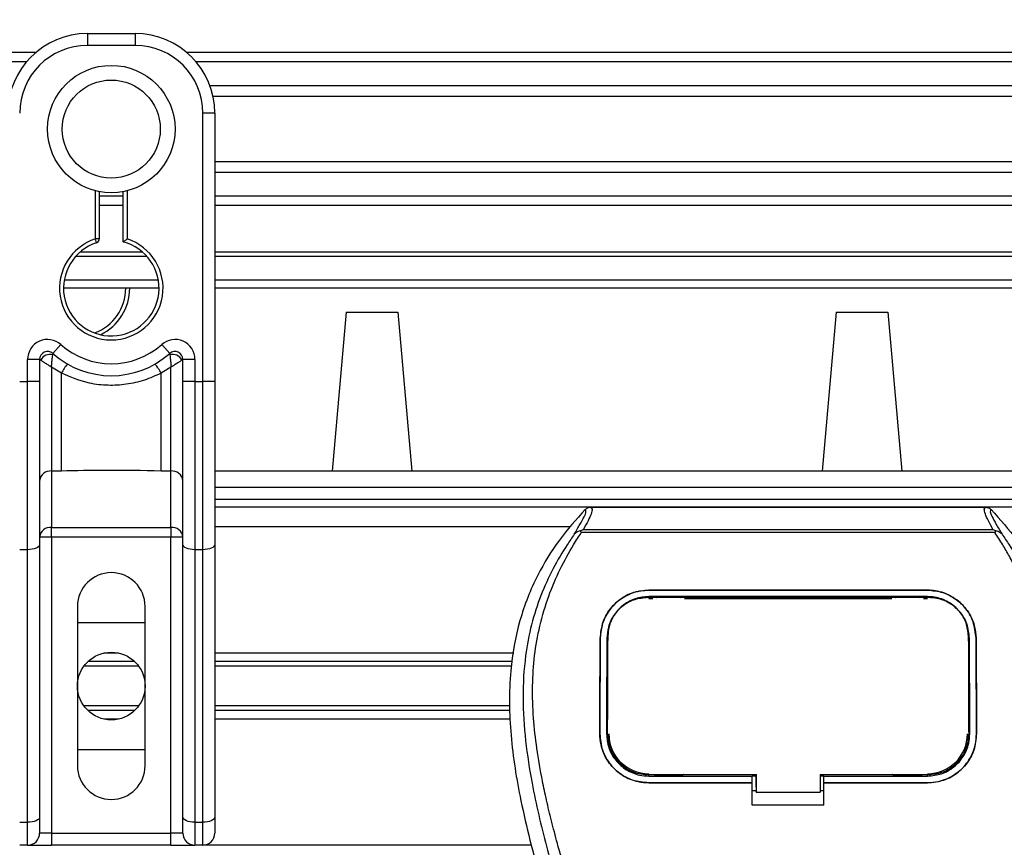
# Model space of a CAD drawing. Header units: millimetres. Extents: x 0 to 420, y 0 to 297.
# Tile 45 of 88: x 170 to 184, y 262 to 274. Entities that reach past the tile are written whole.
import ezdxf

# ---------------------------------------------------------------- set-up
doc = ezdxf.new("R2010")
doc.units = ezdxf.units.MM
doc.layers.add('QUOTE', color=174, linetype='Continuous')
doc.styles.add('SLDTEXTSTYLE3', font='TXT', dxfattribs={"width": 0.75})
doc.dimstyles.new('SLDDIMSTYLE0', dxfattribs={"dimtxt": 3, "dimasz": 3, "dimexe": 0, "dimexo": 0.0625, "dimgap": 0.75, "dimtad": 1, "dimlfac": 8.795212, "dimrnd": 1e-09, "dimzin": 12, "dimdsep": 46, "dimtxsty": 'SLDTEXTSTYLE3', "dimsah": 1, "dimcen": 0.09, "dimadec": 0, "dimazin": 3, "dimtfac": 1, "dimtdec": 3, "dimtofl": 0, "dimtmove": 0, "dimatfit": 3, "dimfxl": 0, "dimfrac": 2, "dimtolj": 1, "dimtzin": 12, "dimarcsym": 0})

# ---------------------------------------------------------------- blocks, each defined once
blk = doc.blocks.new('_D')
at = {"layer": 'QUOTE'}
for p, q in [((66.096, 266.582), (66.096, 279.004)), ((213.904, 266.582), (213.904, 279.004)), ((213.904, 277.004), (66.096, 277.004))]:
    blk.add_line(p, q, dxfattribs=at)
for points in [[(66.096, 277.004), (69.096, 276.504), (69.096, 277.504)], [(213.904, 277.004), (210.904, 277.504), (210.904, 276.504)]]:
    blk.add_solid(points, dxfattribs=at)
at = {"layer": 'QUOTE', "insert": (135.567, 280.872), "char_height": 3, "attachment_point": 1, "style": 'SLDTEXTSTYLE3'}
blk.add_mtext('1300', dxfattribs=at)

msp = doc.modelspace()

# ---------------------------------------------------------------- linework, layer by layer
at = {"color": 7, "linetype": 'Continuous', "lineweight": 25}
for p, q in [((170.9259, 273.9052), (171.6081, 273.9052)), ((170.9259, 273.9052), (170.9259, 273.7347)), ((171.6081, 273.9052), (171.6081, 273.7347)), ((171.6081, 273.7347), (170.9259, 273.7347)), ((170.1869, 273.6323), (109.8131, 273.6323)), ((213.9039, 273.6323), (172.3471, 273.6323)), ((170.0561, 273.5004), (109.9439, 273.5004)), ((213.9039, 273.5004), (172.478, 273.5004)), ((213.9039, 273.1606), (172.6752, 273.1606)), ((213.9039, 273.007), (172.7197, 273.007)), ((172.5745, 268.9325), (172.5745, 272.7683)), ((172.7451, 272.7683), (172.5745, 272.7683)), ((172.7451, 272.7683), (172.7451, 271.7649)), ((213.9039, 272.0747), (172.7451, 272.0747)), ((213.9039, 271.9211), (172.7451, 271.9211)), ((172.7451, 271.7649), (172.7451, 271.0428)), ((171.0396, 270.9701), (171.0396, 271.6595)), ((171.0965, 271.6467), (171.0965, 270.9701)), ((171.4376, 270.9274), (171.4376, 271.6467)), ((171.4944, 271.6595), (171.4944, 270.9701)), ((171.4376, 271.5813), (171.0965, 271.5813)), ((213.9039, 271.5813), (172.7451, 271.5813)), ((171.4376, 271.4494), (171.0965, 271.4494)), ((213.9039, 271.4494), (172.7451, 271.4494)), ((172.7451, 271.0428), (172.7451, 268.9325)), ((171.0965, 270.9701), (171.0396, 270.9701)), ((171.0571, 270.916), (171.0396, 270.9701)), ((171.7169, 270.7797), (170.8171, 270.7797)), ((213.9039, 270.7797), (172.7451, 270.7797)), ((171.7755, 270.7217), (170.7585, 270.7217)), ((213.9039, 270.7217), (172.7451, 270.7217)), ((171.9397, 270.3806), (170.5944, 270.3806)), ((213.9039, 270.3806), (172.7451, 270.3806)), ((171.9492, 270.2669), (170.5848, 270.2669)), ((213.9039, 270.2669), (172.7451, 270.2669)), ((174.6198, 269.9258), (174.4208, 267.6518)), ((174.6198, 269.9258), (175.3589, 269.9258)), ((175.3589, 269.9258), (175.5578, 267.6518)), ((181.6176, 269.9258), (181.4187, 267.6518)), ((181.6176, 269.9258), (182.3567, 269.9258)), ((182.3567, 269.9258), (182.5557, 267.6518)), ((170.4332, 269.3347), (170.5469, 269.4618)), ((171.9871, 269.4618), (172.1008, 269.3347)), ((170.0732, 268.9325), (170.0732, 269.2499)), ((170.2437, 269.2499), (170.0732, 269.2499)), ((170.2437, 269.2499), (170.2437, 268.9325)), ((170.2601, 269.2381), (170.2437, 269.2381)), ((172.2903, 269.2381), (172.274, 269.2381)), ((172.4608, 269.2499), (172.2903, 269.2499)), ((172.2903, 268.9325), (172.2903, 269.2499)), ((172.4608, 269.2499), (172.4608, 268.9325)), ((170.5559, 269.0527), (170.4143, 269.1387)), ((170.4143, 269.1387), (170.4143, 267.6547)), ((172.1198, 269.1387), (171.9781, 269.0527)), ((172.1198, 267.6547), (172.1198, 269.1387)), ((169.9595, 268.9325), (170.0732, 268.9325)), ((170.0732, 266.53), (170.0732, 268.9325)), ((170.2437, 268.9325), (170.0732, 268.9325)), ((170.2437, 268.9325), (170.2437, 266.6021)), ((170.5559, 267.6547), (170.5559, 269.0527)), ((171.9781, 267.6547), (171.9781, 269.0527)), ((172.2903, 266.6021), (172.2903, 268.9325)), ((172.4608, 268.9325), (172.2903, 268.9325)), ((172.4608, 268.9325), (172.5745, 268.9325)), ((172.4608, 268.9325), (172.4608, 266.53)), ((172.5745, 266.53), (172.5745, 268.9325)), ((172.7451, 268.9325), (172.5745, 268.9325)), ((172.7451, 268.9325), (172.7451, 266.6021)), ((170.5559, 267.6547), (170.4143, 267.6547)), ((170.4143, 267.6547), (170.4143, 266.8498)), ((172.1198, 267.6547), (171.9781, 267.6547)), ((172.1198, 266.8498), (172.1198, 267.6547)), ((210.1727, 267.6518), (172.7451, 267.6518)), ((172.7451, 267.4244), (209.9967, 267.4244)), ((172.7451, 267.2539), (209.8782, 267.2539)), ((192.8697, 267.1402), (172.7451, 267.1402)), ((178.1153, 267.1383), (183.7475, 267.1383)), ((170.4143, 266.8498), (172.1198, 266.8498)), ((170.4143, 266.7101), (170.4143, 266.8498)), ((172.1198, 266.8498), (172.1198, 266.7101)), ((177.8123, 266.856), (172.7451, 266.856)), ((170.4143, 266.7101), (170.2437, 266.7101)), ((170.4143, 266.7101), (170.4143, 262.4786)), ((172.1198, 266.7101), (170.4143, 266.7101)), ((172.1198, 262.4786), (172.1198, 266.7101)), ((172.2903, 266.7101), (172.1198, 266.7101)), ((177.9778, 266.7747), (177.967, 266.799)), ((183.8835, 266.7747), (177.9778, 266.7747)), ((178.0077, 266.8191), (183.8552, 266.8191)), ((183.896, 266.7993), (183.8835, 266.7747)), ((170.2437, 266.6021), (170.2437, 262.7083)), ((172.2903, 262.7083), (172.2903, 266.6021)), ((172.7451, 266.6021), (172.7451, 262.7083)), ((170.0732, 266.53), (169.9595, 266.53)), ((170.0732, 262.6363), (170.0732, 266.53)), ((172.5745, 266.53), (172.4608, 266.53)), ((172.4608, 266.53), (172.4608, 262.6363)), ((172.5745, 262.6363), (172.5745, 266.53)), ((178.9416, 265.9524), (182.9211, 265.9524)), ((178.9416, 265.9518), (178.9416, 265.9524)), ((182.9211, 265.9518), (178.9416, 265.9518)), ((182.9211, 265.8603), (178.9416, 265.8603)), ((178.9431, 265.8453), (178.9427, 265.8453)), ((179.4297, 265.8551), (179.0221, 265.8551)), ((182.8406, 265.8551), (182.4331, 265.8551)), ((182.9211, 265.9518), (182.9211, 265.9524)), ((170.7838, 265.719), (170.7838, 263.445)), ((171.7502, 263.445), (171.7502, 265.719)), ((178.9416, 265.8347), (179.0005, 265.8347)), ((179.4513, 265.8347), (182.4114, 265.8347)), ((182.8622, 265.8347), (182.9211, 265.8347)), ((170.7838, 265.4916), (171.7502, 265.4916)), ((178.359, 265.3255), (178.3518, 265.1835)), ((178.2486, 265.2646), (178.2481, 265.2646)), ((178.3511, 265.1571), (178.3556, 265.1828)), ((183.5085, 265.1835), (183.5117, 265.1571)), ((183.6141, 265.2646), (183.6146, 265.2646)), ((171.3712, 265.0538), (171.1628, 265.0538)), ((177.017, 265.0538), (172.7451, 265.0538)), ((171.6585, 264.8653), (170.8756, 264.8653)), ((171.6016, 264.9306), (170.9324, 264.9306)), ((176.9944, 264.9306), (172.7451, 264.9306)), ((176.9825, 264.8653), (172.7451, 264.8653)), ((171.6585, 264.2987), (170.8756, 264.2987)), ((176.9541, 264.2987), (172.7451, 264.2987)), ((171.6016, 264.2334), (170.9324, 264.2334)), ((176.9573, 264.2334), (172.7451, 264.2334)), ((171.3712, 264.1101), (171.1628, 264.1101)), ((176.9633, 264.1101), (172.7451, 264.1101)), ((178.2424, 263.9), (178.2419, 263.9)), ((183.5107, 263.8926), (183.506, 263.8651)), ((183.6203, 263.9), (183.6208, 263.9)), ((171.7502, 263.6724), (170.7838, 263.6724)), ((178.9416, 263.2951), (178.9416, 263.318)), ((180.4767, 263.1366), (180.4767, 263.3236)), ((180.4767, 263.318), (180.4767, 263.0674)), ((181.3862, 263.318), (182.9398, 263.318)), ((181.3862, 263.318), (181.3862, 263.0674)), ((182.9211, 263.2951), (182.9211, 263.318)), ((178.9416, 263.2951), (180.4197, 263.2951)), ((178.9416, 263.199), (178.9416, 263.1985)), ((178.9416, 263.199), (180.4197, 263.199)), ((180.4197, 263.1985), (178.9416, 263.1985)), ((179.0317, 263.3005), (179.4201, 263.3005)), ((180.4197, 263.3), (180.4767, 263.3)), ((180.4197, 263.2045), (180.4197, 263.2951)), ((180.4197, 262.8819), (180.4197, 263.1985)), ((181.3862, 263.3), (181.443, 263.3)), ((181.443, 263.2951), (182.9211, 263.2951)), ((181.443, 263.2045), (181.443, 263.2951)), ((181.443, 263.199), (182.9211, 263.199)), ((181.443, 262.8819), (181.443, 263.1985)), ((182.9211, 263.1985), (181.443, 263.1985)), ((182.4427, 263.3005), (182.831, 263.3005)), ((182.9211, 263.199), (182.9211, 263.1985)), ((180.4197, 263.0908), (180.4767, 263.0908)), ((180.4767, 263.1366), (180.4767, 263.072)), ((180.4767, 263.0674), (180.4767, 263.072)), ((180.4767, 263.0674), (181.3862, 263.0674)), ((181.3862, 263.0908), (181.443, 263.0908)), ((181.443, 262.8819), (180.4197, 262.8819)), ((169.9595, 262.6363), (170.0732, 262.6363)), ((170.0732, 262.308), (170.0732, 262.6363)), ((170.2437, 262.7083), (170.2437, 262.4786)), ((172.2903, 262.4786), (172.2903, 262.7083)), ((172.4608, 262.6363), (172.5745, 262.6363)), ((172.4608, 262.6363), (172.4608, 262.308)), ((172.5745, 262.308), (172.5745, 262.6363)), ((172.7451, 262.7083), (172.7451, 262.4786)), ((170.4143, 262.4786), (170.2437, 262.4786)), ((170.4143, 262.4786), (170.4143, 262.308)), ((170.4143, 262.4786), (172.1198, 262.4786)), ((172.2903, 262.4786), (172.1198, 262.4786)), ((172.1198, 262.308), (172.1198, 262.4786)), ((170.0732, 262.308), (169.9595, 262.308)), ((170.0732, 262.308), (170.4143, 262.308)), ((172.1198, 262.308), (170.4143, 262.308)), ((172.1198, 262.308), (172.4608, 262.308)), ((172.5745, 262.308), (172.4608, 262.308)), ((177.2623, 262.308), (172.5745, 262.308))]:
    msp.add_line(p, q, dxfattribs=at)
at = {"color": 7, "linetype": 'Continuous', "lineweight": 25, "flags": 128}
for points in [[(170.2437, 266.6021), (170.2405, 266.588), (170.2307, 266.5745), (170.215, 266.562), (170.1938, 266.5511), (170.1679, 266.5421), (170.1384, 266.5355), (170.1065, 266.5314), (170.0732, 266.53)], [(172.4608, 266.53), (172.4276, 266.5314), (172.3956, 266.5355), (172.3661, 266.5421), (172.3403, 266.5511), (172.319, 266.562), (172.3033, 266.5745), (172.2936, 266.588), (172.2903, 266.6021)], [(172.7451, 266.6021), (172.7418, 266.588), (172.7321, 266.5745), (172.7163, 266.562), (172.6951, 266.5511), (172.6693, 266.5421), (172.6398, 266.5355), (172.6078, 266.5314), (172.5745, 266.53)], [(178.9287, 265.8453), (178.9417, 265.8453), (178.9427, 265.8453)], [(178.9229, 263.318), (179.6747, 263.318), (180.4767, 263.318)], [(170.2437, 262.7083), (170.2405, 262.6943), (170.2307, 262.6808), (170.215, 262.6683), (170.1938, 262.6574), (170.1679, 262.6484), (170.1384, 262.6417), (170.1065, 262.6376), (170.0732, 262.6363)], [(172.4608, 262.6363), (172.4276, 262.6376), (172.3956, 262.6417), (172.3661, 262.6484), (172.3403, 262.6574), (172.319, 262.6683), (172.3033, 262.6808), (172.2936, 262.6943), (172.2903, 262.7083)], [(172.7451, 262.7083), (172.7418, 262.6943), (172.7321, 262.6808), (172.7163, 262.6683), (172.6951, 262.6574), (172.6693, 262.6484), (172.6398, 262.6417), (172.6078, 262.6376), (172.5745, 262.6363)]]:
    msp.add_lwpolyline(points, dxfattribs=at)
at = {"color": 7, "linetype": 'Continuous', "lineweight": 25}
for centre, radius in [((171.267, 272.5409), 0.9102), ((171.267, 272.5409), 0.7001), ((171.267, 264.582), 0.4832)]:
    msp.add_circle(centre, radius, dxfattribs=at)
for centre, radius, start, end in [((170.9259, 272.7683), 1.137, 90, 180), ((171.6081, 272.7683), 1.137, 0, 90), ((170.9259, 272.7683), 0.9664, 90, 180), ((171.6081, 272.7683), 0.9664, 0, 90), ((171.267, 270.2669), 0.739, 107.92021, 72.07979), ((171.267, 270.2669), 0.6822, 107.92021, 75.52249), ((171.0396, 270.9701), 0.0568, 287.92021, 0), ((170.7919, 270.2669), 0.6822, 290.3804, 0), ((170.7919, 270.2669), 0.739, 295.88119, 0), ((170.3574, 269.2499), 0.2842, 48.18969, 180), ((172.1766, 269.2499), 0.2842, 0, 131.81031), ((170.3574, 269.2499), 0.1137, 48.18969, 180), ((170.3574, 269.2499), 0.1137, 48.19069, 179.99948), ((171.267, 270.2669), 1.0801, 228.18969, 311.81031), ((172.1766, 269.2499), 0.1137, 0, 131.81031), ((172.1766, 269.2499), 0.1137, 0.00052, 131.80931), ((170.3928, 269.1731), 0.1478, 75.20753, 153.90631), ((171.267, 270.2669), 1.2507, 228.18969, 311.81031), ((172.1413, 269.1731), 0.1478, 26.09369, 104.79247), ((171.2617, 268.6874), 0.7947, 141.32705, 152.63541), ((171.2723, 268.6874), 0.7947, 27.36459, 38.67295), ((170.4002, 267.4979), 0.1575, 84.88893, 173.75645), ((172.1338, 267.4979), 0.1575, 6.24355, 95.11107), ((170.4002, 266.6929), 0.1575, 84.88893, 173.75645), ((172.1338, 266.6929), 0.1575, 6.24355, 95.11107), ((171.267, 265.719), 0.4832, 0, 180), ((178.9416, 263.8998), 0.5705, 180, 270), ((182.9211, 263.8998), 0.5705, 270, 0), ((171.267, 263.445), 0.4832, 180, 0), ((170.0732, 262.4786), 0.1705, 270, 0), ((172.4608, 262.4786), 0.1705, 180, 270), ((172.5745, 262.4786), 0.1705, 270, 0)]:
    msp.add_arc(centre, radius, start, end, dxfattribs=at)
for points, knots in [([(171.4376, 270.9274), (171.438, 270.9278), (171.4389, 270.9285), (171.4459, 270.9339), (171.4565, 270.942), (171.4718, 270.9535), (171.4852, 270.9634), (171.4931, 270.9691), (171.4943, 270.97), (171.4944, 270.9701)], [0, 0, 0, 0, 0.16194992, 0.32336195, 0.4972773, 0.7062892, 0.9573608, 0.99480442, 1, 1, 1, 1]), ([(170.2601, 269.2381), (170.2566, 269.2406), (170.2491, 269.2461), (170.2444, 269.2495), (170.2439, 269.2498), (170.2437, 269.2499)], [0, 0, 0, 0, 0.3727547, 0.8035537, 1, 1, 1, 1]), ([(170.4143, 269.1387), (170.414, 269.1388), (170.4136, 269.1391), (170.4129, 269.1395), (170.4122, 269.14), (170.4111, 269.1406), (170.4094, 269.1417), (170.4069, 269.1433), (170.4029, 269.1457), (170.3968, 269.1494), (170.3873, 269.1553), (170.3721, 269.1648), (170.3439, 269.1824), (170.3164, 269.2), (170.2841, 269.2213), (170.2704, 269.2309), (170.2601, 269.2381)], [0, 0, 0, 0, 0.00419055, 0.00685655, 0.01050099, 0.01608276, 0.02463309, 0.03773692, 0.0578443, 0.08879626, 0.13682222, 0.21288297, 0.34057388, 0.61171574, 0.70987367, 1, 1, 1, 1]), ([(170.4143, 269.1387), (170.4143, 269.139), (170.4143, 269.1396), (170.4144, 269.1406), (170.4144, 269.1418), (170.4145, 269.1435), (170.4147, 269.1462), (170.4149, 269.1504), (170.4153, 269.157), (170.416, 269.1674), (170.4172, 269.1846), (170.4197, 269.2177), (170.4228, 269.2503), (170.427, 269.2883), (170.429, 269.3041), (170.4305, 269.3159)], [0, 0, 0, 0, 0.004266, 0.0088901, 0.0138063, 0.0214465, 0.0333306, 0.0518502, 0.0808258, 0.1265764, 0.2004509, 0.327518, 0.6126852, 0.71116, 1, 1, 1, 1]), ([(170.4332, 269.3347), (170.4332, 269.3345), (170.4331, 269.3341), (170.4322, 269.3287), (170.4311, 269.32), (170.4305, 269.3159)], [0, 0, 0, 0, 0.1978945, 0.6297578, 1, 1, 1, 1]), ([(172.1008, 269.3347), (172.1009, 269.3343), (172.1011, 269.3334), (172.1021, 269.3265), (172.1031, 269.319), (172.1035, 269.3159)], [0, 0, 0, 0, 0.3358482, 0.722383, 1, 1, 1, 1]), ([(172.1035, 269.3159), (172.105, 269.3041), (172.1071, 269.2883), (172.1112, 269.2503), (172.1143, 269.2177), (172.1169, 269.1846), (172.118, 269.1674), (172.1187, 269.157), (172.1191, 269.1504), (172.1193, 269.1462), (172.1195, 269.1435), (172.1196, 269.1418), (172.1196, 269.1406), (172.1197, 269.1396), (172.1197, 269.139), (172.1198, 269.1387)], [0, 0, 0, 0, 0.28884, 0.3873148, 0.672482, 0.7995491, 0.8734236, 0.9191742, 0.9481498, 0.9666694, 0.9785535, 0.9861937, 0.9911099, 0.995734, 1, 1, 1, 1]), ([(172.274, 269.2381), (172.2637, 269.2309), (172.2499, 269.2213), (172.2176, 269.2), (172.1901, 269.1824), (172.162, 269.1648), (172.1467, 269.1553), (172.1372, 269.1494), (172.1311, 269.1457), (172.1272, 269.1433), (172.1246, 269.1417), (172.1229, 269.1406), (172.1218, 269.14), (172.1211, 269.1395), (172.1204, 269.1391), (172.12, 269.1388), (172.1198, 269.1387)], [0, 0, 0, 0, 0.2901263, 0.3882843, 0.6594261, 0.787117, 0.8631778, 0.9112037, 0.9421557, 0.9622631, 0.9753669, 0.9839172, 0.989499, 0.9931435, 0.9958094, 1, 1, 1, 1]), ([(172.2903, 269.2499), (172.2899, 269.2497), (172.289, 269.249), (172.283, 269.2446), (172.2766, 269.24), (172.274, 269.2381)], [0, 0, 0, 0, 0.3336844, 0.7201517, 1, 1, 1, 1]), ([(171.9781, 269.0527), (171.8995, 269.0169), (171.7401, 268.9441), (171.4833, 268.8865), (171.219, 268.8718), (170.9009, 268.9065), (170.6872, 268.9971), (170.5559, 269.0527)], [0, 0, 0, 0, 0.1753478, 0.3555794, 0.5310184, 0.7118811, 1, 1, 1, 1]), ([(171.9781, 267.6547), (171.7125, 267.6599), (171.2384, 267.6691), (170.7643, 267.6591), (170.5559, 267.6547)], [0, 0, 0, 0, 0.5602827, 1, 1, 1, 1]), ([(178.0331, 267.1034), (177.9057, 266.9609), (177.6482, 266.673), (177.3235, 266.1418), (177.0759, 265.5142), (176.9658, 264.8901), (176.9452, 264.3396), (176.9774, 263.717), (177.1133, 262.871), (177.2921, 262.1933), (177.3905, 261.8203)], [0, 0, 0, 0, 0.1020555, 0.2062434, 0.3310387, 0.4607193, 0.5429728, 0.6252686, 0.7937741, 1, 1, 1, 1]), ([(177.8781, 266.7517), (177.9064, 266.7999), (177.9633, 266.8965), (178.0223, 267.0036), (178.0532, 267.08), (178.0398, 267.0956), (178.0331, 267.1034)], [0, 0, 0, 0, 0.24872742, 0.49949886, 0.74927865, 1, 1, 1, 1]), ([(178.1153, 267.1383), (178.1229, 267.1308), (178.138, 267.1157), (178.1216, 267.0466), (178.0799, 266.9501), (178.0317, 266.8626), (178.0077, 266.8191)], [0, 0, 0, 0, 0.2575936, 0.5147329, 0.7591509, 1, 1, 1, 1]), ([(178.0331, 267.1034), (178.0387, 267.1086), (178.0499, 267.119), (178.0703, 267.1298), (178.0923, 267.137), (178.1076, 267.1379), (178.1153, 267.1383)], [0, 0, 0, 0, 0.2491591, 0.4999762, 0.7491747, 1, 1, 1, 1]), ([(183.8552, 266.8191), (183.8317, 266.8629), (183.7849, 266.9502), (183.743, 267.0464), (183.7252, 267.1156), (183.74, 267.1307), (183.7475, 267.1383)], [0, 0, 0, 0, 0.2424224, 0.4838284, 0.7414574, 1, 1, 1, 1]), ([(183.7475, 267.1383), (183.7627, 267.1365), (183.7857, 267.1339), (183.8128, 267.119), (183.8241, 267.1086), (183.8297, 267.1034)], [0, 0, 0, 0, 0.4987145, 0.7487494, 1, 1, 1, 1]), ([(183.8297, 267.1034), (183.8228, 267.0956), (183.8092, 267.0803), (183.8392, 267.0048), (183.8981, 266.8979), (183.9557, 266.8006), (183.9846, 266.7518)], [0, 0, 0, 0, 0.2514408, 0.5015673, 0.7498635, 1, 1, 1, 1]), ([(183.8297, 267.1034), (183.9571, 266.9609), (184.2146, 266.673), (184.5392, 266.1418), (184.7868, 265.5142), (184.8969, 264.8901), (184.9175, 264.3396), (184.8853, 263.717), (184.7494, 262.871), (184.5706, 262.1933), (184.4722, 261.8203)], [0, 0, 0, 0, 0.102054, 0.2062404, 0.3310362, 0.4607173, 0.5429711, 0.6252671, 0.7937733, 1, 1, 1, 1]), ([(177.878, 266.7516), (177.844, 266.7021), (177.7411, 266.5522), (177.5716, 266.2656), (177.3949, 265.8808), (177.2592, 265.4607), (177.1657, 264.9702), (177.1337, 264.4122), (177.1743, 263.8002), (177.2853, 263.0912), (177.474, 262.292), (177.7738, 261.2246), (178.1088, 259.9736), (178.4316, 258.5287), (178.6746, 257.0693), (178.8296, 255.5982), (178.8473, 254.6138), (178.8561, 254.1217)], [0, 0, 0, 0, 0.01713148, 0.05187885, 0.08678877, 0.12161717, 0.15673053, 0.20338813, 0.25034812, 0.29727092, 0.36741646, 0.43767728, 0.5502447, 0.66284727, 0.77534658, 0.88770737, 1, 1, 1, 1]), ([(179.0827, 254.1142), (179.0783, 254.4478), (179.0693, 255.1295), (178.9896, 256.1658), (178.8641, 257.2114), (178.7088, 258.1196), (178.5494, 258.893), (178.4078, 259.5103), (178.2531, 260.1237), (178.0823, 260.7576), (177.9354, 261.2792), (177.827, 261.6569), (177.7723, 261.8492), (177.7208, 262.0306), (177.6762, 262.1886), (177.6323, 262.3468), (177.5933, 262.4947), (177.5531, 262.6522), (177.5161, 262.8036), (177.4822, 262.9489), (177.4515, 263.088), (177.4006, 263.3344), (177.3409, 263.6786), (177.2899, 264.1331), (177.2761, 264.5768), (177.3037, 265.0186), (177.3805, 265.4505), (177.5047, 265.8686), (177.6729, 266.2599), (177.8205, 266.5248), (177.9231, 266.6906), (177.9599, 266.7473), (177.9778, 266.7747)], [0, 0, 0, 0, 0.0757702, 0.1548571, 0.2359051, 0.3148505, 0.3639911, 0.4151955, 0.4586591, 0.5076202, 0.5642678, 0.5817192, 0.5968623, 0.6096795, 0.624536, 0.6341631, 0.6469813, 0.6592987, 0.6711121, 0.6824202, 0.6932232, 0.7035232, 0.739704, 0.7727671, 0.8079075, 0.8413785, 0.8748477, 0.9102013, 0.9450667, 0.9801292, 0.9903909, 1, 1, 1, 1]), ([(177.9668, 266.799), (177.9661, 266.7988), (177.954, 266.7966), (177.9311, 266.79), (177.9011, 266.7746), (177.8857, 266.7593), (177.8781, 266.7517)], [0, 0, 0, 0, 0.0200108, 0.3469957, 0.676674, 1, 1, 1, 1]), ([(177.9666, 266.7992), (177.9797, 266.8064), (177.9931, 266.8137), (178.0074, 266.819), (178.0077, 266.8191)], [0, 0, 0, 0, 0.9812431, 1, 1, 1, 1]), ([(182.7801, 254.1142), (182.7883, 254.5766), (182.8047, 255.5014), (182.9477, 256.8819), (183.1452, 258.0959), (183.3678, 259.1476), (183.5291, 259.8107), (183.6421, 260.2445), (183.6951, 260.4435), (183.7472, 260.6354), (183.7991, 260.8231), (183.8534, 261.0175), (183.9125, 261.2265), (183.9843, 261.4778), (184.0607, 261.7445), (184.1397, 262.0229), (184.2161, 262.2923), (184.2948, 262.5899), (184.3715, 262.9041), (184.4625, 263.3244), (184.5466, 263.8303), (184.5915, 264.4319), (184.5708, 264.8961), (184.5216, 265.2293), (184.4778, 265.4422), (184.4213, 265.6559), (184.3545, 265.8593), (184.2756, 266.0598), (184.1883, 266.251), (184.0934, 266.4346), (183.9907, 266.6105), (183.921, 266.7173), (183.8835, 266.7747)], [0, 0, 0, 0, 0.10501624, 0.21000012, 0.3148093, 0.38417565, 0.45402283, 0.46974914, 0.48595735, 0.50078255, 0.51489215, 0.53016847, 0.54660973, 0.56420695, 0.58951768, 0.60961461, 0.62993527, 0.65313231, 0.67956677, 0.7034488, 0.75098221, 0.79627837, 0.84125889, 0.85770847, 0.87473965, 0.89224616, 0.91011436, 0.92619338, 0.9450023, 0.96297697, 0.98008872, 1, 1, 1, 1]), ([(183.9847, 266.7517), (184.0187, 266.7021), (184.1216, 266.5522), (184.2911, 266.2656), (184.4678, 265.8808), (184.6035, 265.4607), (184.697, 264.9702), (184.729, 264.4122), (184.6885, 263.8002), (184.5774, 263.0912), (184.3887, 262.292), (184.0889, 261.2246), (183.7539, 259.9736), (183.4312, 258.5287), (183.1882, 257.0693), (183.0331, 255.5982), (183.0154, 254.6138), (183.0066, 254.1217)], [0, 0, 0, 0, 0.01713512, 0.05188236, 0.08679215, 0.12162042, 0.15673365, 0.20339108, 0.2503509, 0.29727352, 0.3674188, 0.43767936, 0.55024637, 0.66284852, 0.77534741, 0.88770778, 1, 1, 1, 1]), ([(183.8551, 266.8191), (183.8554, 266.819), (183.8703, 266.814), (183.8833, 266.8066), (183.896, 266.7993)], [0, 0, 0, 0, 0.0189016, 1, 1, 1, 1]), ([(183.9846, 266.7518), (183.977, 266.7593), (183.9616, 266.7746), (183.9316, 266.79), (183.9087, 266.7966), (183.8967, 266.7988), (183.896, 266.799)], [0, 0, 0, 0, 0.3236146, 0.6535901, 0.9808697, 1, 1, 1, 1]), ([(178.2481, 265.2646), (178.2569, 265.3452), (178.2745, 265.5063), (178.4031, 265.7175), (178.5903, 265.8731), (178.7841, 265.9445), (178.9032, 265.9504), (178.9416, 265.9524)], [0, 0, 0, 0, 0.2254673, 0.4508536, 0.6773692, 0.8959117, 1, 1, 1, 1]), ([(178.9416, 265.9518), (178.868, 265.945), (178.7209, 265.9312), (178.5228, 265.825), (178.3642, 265.6643), (178.2662, 265.4679), (178.254, 265.3267), (178.2486, 265.2646)], [0, 0, 0, 0, 0.1986654, 0.3969886, 0.6042242, 0.8260387, 1, 1, 1, 1]), ([(178.9416, 265.8603), (178.8775, 265.8543), (178.7494, 265.8422), (178.577, 265.749), (178.4402, 265.6087), (178.3567, 265.4387), (178.3466, 265.3174), (178.3421, 265.2642)], [0, 0, 0, 0, 0.2000051, 0.3997225, 0.6073327, 0.8275308, 1, 1, 1, 1]), ([(178.9287, 265.8453), (178.8649, 265.8395), (178.7373, 265.828), (178.5672, 265.7367), (178.4386, 265.6005), (178.369, 265.4462), (178.3614, 265.3419), (178.3583, 265.2994)], [0, 0, 0, 0, 0.2128654, 0.4257218, 0.6387225, 0.8523499, 1, 1, 1, 1]), ([(182.934, 265.8453), (182.9297, 265.8453), (182.4747, 265.8446), (181.1444, 265.8454), (179.8184, 265.8453), (178.9431, 265.8453)], [0, 0, 0, 0, 0.0032392, 0.3420114, 1, 1, 1, 1]), ([(179.0221, 265.8551), (179.0283, 265.8546), (179.0397, 265.8537), (179.0492, 265.8479), (179.0535, 265.8453)], [0, 0, 0, 0, 0.5442305, 1, 1, 1, 1]), ([(179.3976, 265.8452), (179.4034, 265.8484), (179.4133, 265.854), (179.4248, 265.8547), (179.4297, 265.8551)], [0, 0, 0, 0, 0.5788371, 1, 1, 1, 1]), ([(182.4331, 265.8551), (182.4393, 265.8546), (182.4507, 265.8537), (182.4602, 265.8479), (182.4646, 265.8452)], [0, 0, 0, 0, 0.5420065, 1, 1, 1, 1]), ([(182.8086, 265.8453), (182.8143, 265.8485), (182.8243, 265.854), (182.8358, 265.8547), (182.8406, 265.8551)], [0, 0, 0, 0, 0.57824493, 1, 1, 1, 1]), ([(182.9211, 265.9524), (182.9949, 265.9455), (183.1424, 265.9317), (183.3411, 265.8249), (183.4998, 265.6635), (183.5972, 265.467), (183.6093, 265.3262), (183.6146, 265.2646)], [0, 0, 0, 0, 0.1991311, 0.3979316, 0.6058895, 0.8273797, 1, 1, 1, 1]), ([(183.6141, 265.2646), (183.6053, 265.3452), (183.5877, 265.5064), (183.4589, 265.7174), (183.2718, 265.8729), (183.0781, 265.944), (182.9592, 265.9499), (182.9211, 265.9518)], [0, 0, 0, 0, 0.2256595, 0.4512475, 0.6779682, 0.8966264, 1, 1, 1, 1]), ([(183.5206, 265.2642), (183.5131, 265.3339), (183.4982, 265.4733), (183.3873, 265.6564), (183.2257, 265.7911), (183.0581, 265.8533), (182.9549, 265.8586), (182.9211, 265.8603)], [0, 0, 0, 0, 0.2255211, 0.4509943, 0.6767202, 0.8940147, 1, 1, 1, 1]), ([(183.5044, 265.2993), (183.4979, 265.3623), (183.4847, 265.4882), (183.3849, 265.6531), (183.2385, 265.7747), (183.0789, 265.8368), (182.9746, 265.8429), (182.934, 265.8453)], [0, 0, 0, 0, 0.2177322, 0.4355788, 0.6507548, 0.8640725, 1, 1, 1, 1]), ([(178.3583, 265.2994), (178.3564, 265.2621), (178.354, 265.2148), (178.3516, 265.1672), (178.3511, 265.1571)], [0, 0, 0, 0, 0.7863239, 1, 1, 1, 1]), ([(178.354, 263.889), (178.354, 263.8926), (178.3544, 264.1094), (178.3552, 264.4483), (178.3567, 264.9028), (178.3577, 265.156), (178.3583, 265.2876), (178.3583, 265.2994)], [0, 0, 0, 0, 0.0075194, 0.4566651, 0.7153557, 0.9745252, 1, 1, 1, 1]), ([(183.511, 265.1837), (183.5106, 265.1911), (183.5082, 265.2384), (183.5057, 265.2856), (183.5036, 265.3256)], [0, 0, 0, 0, 0.1542318, 1, 1, 1, 1]), ([(183.5044, 265.2993), (183.5045, 265.2876), (183.5054, 265.0697), (183.5067, 264.727), (183.5079, 264.2705), (183.5085, 264.0199), (183.5087, 263.8926), (183.5087, 263.889)], [0, 0, 0, 0, 0.0254662, 0.4713629, 0.7317873, 0.9924644, 1, 1, 1, 1]), ([(183.5117, 265.1571), (183.5111, 265.1688), (183.5092, 265.2063), (183.5068, 265.2536), (183.5049, 265.2893), (183.5044, 265.2993)], [0, 0, 0, 0, 0.2470437, 0.7874568, 1, 1, 1, 1]), ([(178.2419, 263.9), (178.2423, 264.0144), (178.2432, 264.3007), (178.245, 264.7576), (178.2471, 265.0954), (178.2481, 265.2646)], [0, 0, 0, 0, 0.249392, 0.6241438, 1, 1, 1, 1]), ([(178.2486, 265.2646), (178.2473, 265.0399), (178.2452, 264.7023), (178.2435, 264.2451), (178.2428, 264.015), (178.2424, 263.9)], [0, 0, 0, 0, 0.4985433, 0.7491675, 1, 1, 1, 1]), ([(178.3421, 265.2642), (178.3412, 265.0395), (178.3394, 264.5888), (178.3385, 264.1299), (178.338, 263.8998)], [0, 0, 0, 0, 0.49856918, 1, 1, 1, 1]), ([(178.352, 263.8926), (178.3516, 264.0961), (178.351, 264.4149), (178.3505, 264.8363), (178.3509, 265.0532), (178.3511, 265.1571)], [0, 0, 0, 0, 0.4791569, 0.7506701, 1, 1, 1, 1]), ([(183.5117, 265.1571), (183.5119, 264.9587), (183.5122, 264.646), (183.5114, 264.2225), (183.5109, 263.9995), (183.5107, 263.8926)], [0, 0, 0, 0, 0.4749621, 0.7483845, 1, 1, 1, 1]), ([(183.5247, 263.8998), (183.5243, 264.1288), (183.5233, 264.5877), (183.5215, 265.0384), (183.5206, 265.2642)], [0, 0, 0, 0, 0.49893988, 1, 1, 1, 1]), ([(183.6203, 263.9), (183.62, 264.0144), (183.6191, 264.3007), (183.6172, 264.7577), (183.6152, 265.0955), (183.6141, 265.2646)], [0, 0, 0, 0, 0.2493778, 0.6241217, 1, 1, 1, 1]), ([(183.6146, 265.2646), (183.616, 265.0399), (183.618, 264.7021), (183.6197, 264.245), (183.6205, 264.015), (183.6208, 263.9)], [0, 0, 0, 0, 0.4985836, 0.7491897, 1, 1, 1, 1]), ([(178.9416, 263.1985), (178.8631, 263.2062), (178.7062, 263.2216), (178.4968, 263.3417), (178.3386, 263.5184), (178.2538, 263.7159), (178.2453, 263.847), (178.2419, 263.9)], [0, 0, 0, 0, 0.2134118, 0.4268173, 0.6404853, 0.8545743, 1, 1, 1, 1]), ([(178.2424, 263.9), (178.2499, 263.8213), (178.2649, 263.6639), (178.3854, 263.4536), (178.5631, 263.295), (178.7599, 263.211), (178.89, 263.2024), (178.9416, 263.199)], [0, 0, 0, 0, 0.2152728, 0.4305775, 0.6450792, 0.8589771, 1, 1, 1, 1]), ([(178.338, 263.8998), (178.3445, 263.8318), (178.3577, 263.6958), (178.4619, 263.5143), (178.6156, 263.3775), (178.7854, 263.3054), (178.8974, 263.298), (178.9416, 263.2951)], [0, 0, 0, 0, 0.2155433, 0.4311178, 0.6459265, 0.8599501, 1, 1, 1, 1]), ([(178.352, 263.8926), (178.3523, 263.8921), (178.3528, 263.8913), (178.3535, 263.8901), (178.3538, 263.8894), (178.354, 263.889)], [0, 0, 0, 0, 0.4251794, 0.6976883, 1, 1, 1, 1]), ([(178.3968, 263.6929), (178.3854, 263.7166), (178.3553, 263.7793), (178.3533, 263.8492), (178.352, 263.8926)], [0, 0, 0, 0, 0.37800728, 1, 1, 1, 1]), ([(178.354, 263.889), (178.3602, 263.8247), (178.3726, 263.6961), (178.4712, 263.5244), (178.6165, 263.3952), (178.7764, 263.3275), (178.8816, 263.3207), (178.9229, 263.318)], [0, 0, 0, 0, 0.2161227, 0.4322836, 0.6474825, 0.8614599, 1, 1, 1, 1]), ([(183.6208, 263.9), (183.6133, 263.8212), (183.5983, 263.6638), (183.4778, 263.4533), (183.2999, 263.2946), (183.1029, 263.2105), (182.9728, 263.2019), (182.9211, 263.1985)], [0, 0, 0, 0, 0.2152168, 0.4304623, 0.6450993, 0.8590403, 1, 1, 1, 1]), ([(182.9211, 263.199), (182.9995, 263.2067), (183.1564, 263.2221), (183.3655, 263.3421), (183.5236, 263.5187), (183.6084, 263.7159), (183.6169, 263.847), (183.6203, 263.9)], [0, 0, 0, 0, 0.2134298, 0.4268559, 0.6403481, 0.8544905, 1, 1, 1, 1]), ([(182.9211, 263.2951), (182.9888, 263.3018), (183.1242, 263.3151), (183.3048, 263.4186), (183.4412, 263.571), (183.5144, 263.7412), (183.5218, 263.8542), (183.5247, 263.8998)], [0, 0, 0, 0, 0.2134822, 0.4269583, 0.6406207, 0.8548221, 1, 1, 1, 1]), ([(182.9398, 263.318), (183.0035, 263.3242), (183.1309, 263.3367), (183.3008, 263.4342), (183.4294, 263.5777), (183.4988, 263.7384), (183.5058, 263.8455), (183.5087, 263.889)], [0, 0, 0, 0, 0.212876, 0.4257362, 0.6390345, 0.8533124, 1, 1, 1, 1]), ([(183.5087, 263.889), (183.5091, 263.8897), (183.5096, 263.8907), (183.5103, 263.8919), (183.5106, 263.8924), (183.5107, 263.8926)], [0, 0, 0, 0, 0.5628266, 0.8357591, 1, 1, 1, 1]), ([(179.0317, 263.3005), (179.0282, 263.3036), (179.0223, 263.3087), (179.0159, 263.3145), (179.013, 263.3173), (179.0122, 263.318)], [0, 0, 0, 0, 0.52171255, 0.87814343, 1, 1, 1, 1]), ([(179.0718, 263.318), (179.0709, 263.3167), (179.066, 263.3104), (179.052, 263.303), (179.0387, 263.3014), (179.0317, 263.3005)], [0, 0, 0, 0, 0.10642295, 0.53086448, 1, 1, 1, 1]), ([(179.4201, 263.3005), (179.4138, 263.3012), (179.4011, 263.3025), (179.3871, 263.3096), (179.3816, 263.3162), (179.3801, 263.318)], [0, 0, 0, 0, 0.4233453, 0.8466836, 1, 1, 1, 1]), ([(179.4395, 263.318), (179.4388, 263.3173), (179.4355, 263.3142), (179.4291, 263.3083), (179.4232, 263.3032), (179.4201, 263.3005)], [0, 0, 0, 0, 0.1217656, 0.5374861, 1, 1, 1, 1]), ([(182.4427, 263.3005), (182.4392, 263.3036), (182.4333, 263.3087), (182.4269, 263.3145), (182.424, 263.3173), (182.4232, 263.318)], [0, 0, 0, 0, 0.522407, 0.8793122, 1, 1, 1, 1]), ([(182.4828, 263.318), (182.4818, 263.3167), (182.4769, 263.3104), (182.463, 263.303), (182.4497, 263.3014), (182.4427, 263.3005)], [0, 0, 0, 0, 0.1058158, 0.5305457, 1, 1, 1, 1]), ([(182.831, 263.3005), (182.8247, 263.3012), (182.8121, 263.3025), (182.7981, 263.3096), (182.7925, 263.3162), (182.7911, 263.318)], [0, 0, 0, 0, 0.4236642, 0.8473213, 1, 1, 1, 1]), ([(182.8504, 263.318), (182.8497, 263.3173), (182.8465, 263.3141), (182.84, 263.3083), (182.8341, 263.3032), (182.831, 263.3005)], [0, 0, 0, 0, 0.1204858, 0.5368121, 1, 1, 1, 1])]:
    msp.add_open_spline(points, degree=3, knots=knots, dxfattribs=at)

# ---------------------------------------------------------------- dimensions: what is measured, and where the dimension line sits
at = {"layer": 'QUOTE'}
dim = msp.add_linear_dim(base=(66.0961, 277.0044), p1=(213.9039, 264.582), p2=(66.0961, 264.582), dimstyle='SLDDIMSTYLE0', dxfattribs=at)
dim.commit()
dim.dimension.update_dxf_attribs({"geometry": '_D', "text_midpoint": (140, 277.0044), "dimtype": 160})

doc.saveas('drawing.dxf')
